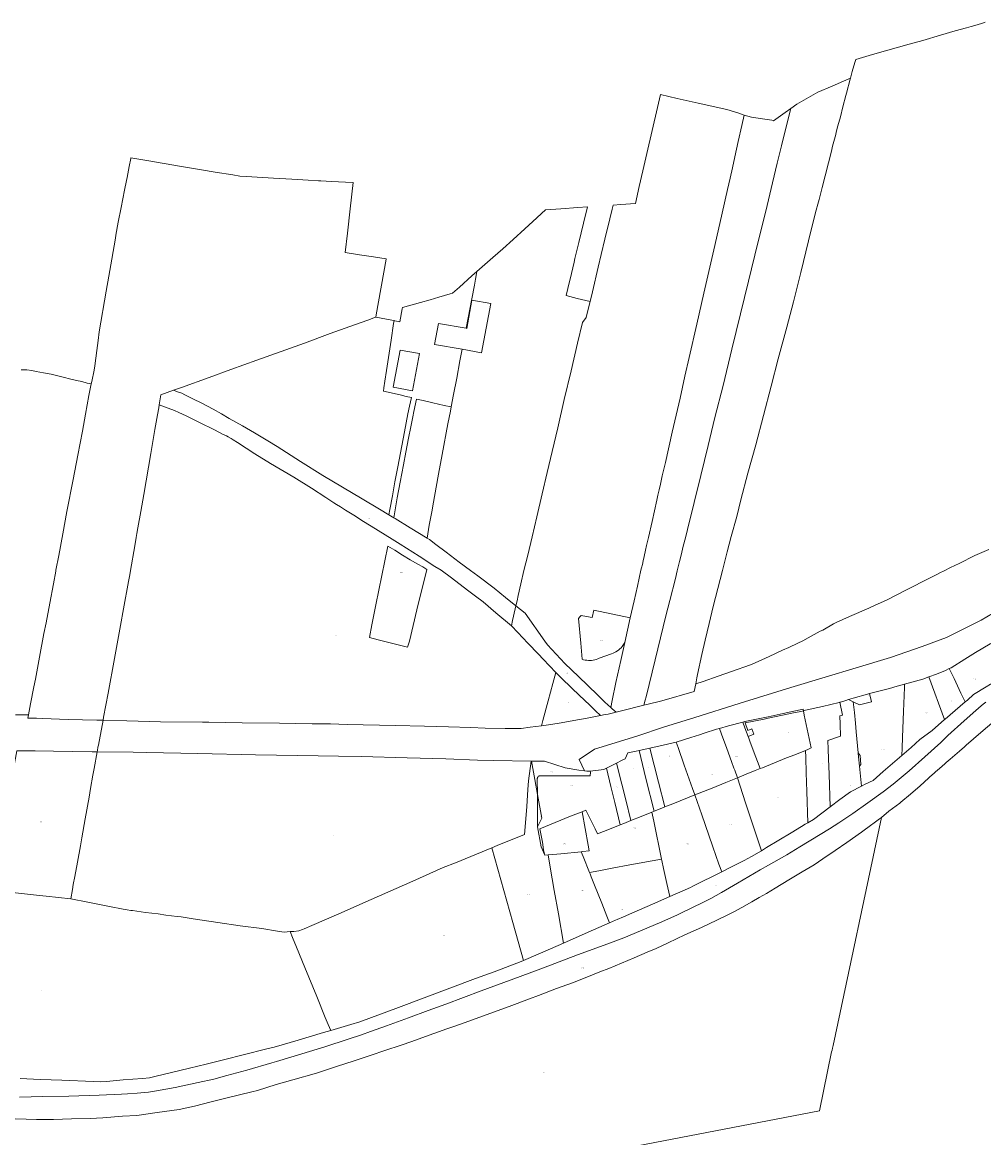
# Model space of a CAD drawing. Header units: metres. Extents: x 125062 to 130098, y 450277 to 452623.
# Tile 15 of 18: x 128005 to 128641, y 451625 to 452363. Entities that reach past the tile are written whole.
import ezdxf
from ezdxf.enums import TextEntityAlignment as Align

# ---------------------------------------------------------------- set-up
doc = ezdxf.new("R2010")
doc.units = ezdxf.units.M
doc.layers.get('0').update_dxf_attribs({"lineweight": 25})
doc.layers.add('B-WE-KG-GRENS_PERCEEL-GV', color=150, linetype='Continuous', lineweight=18)
doc.layers.add('B-WE-KG-GRENS_PERCEEL-S', color=150, linetype='Continuous', lineweight=25)
doc.styles.add('NLCS-ISO', font='NLCS-ISO.ttf')

# ---------------------------------------------------------------- blocks, each defined once
blk = doc.blocks.new('SKG-PERCEELNUMMER-SO')
at = {"style": 'NLCS-ISO', "oblique": 10, "flags": 1}
blk.add_attdef('GEMEENTECODE', text='', height=1.8, dxfattribs=at).set_placement((0, 2.6), align=Align.MIDDLE_CENTER)
at = {"style": 'NLCS-ISO', "oblique": 10}
blk.add_attdef('SECTIE', text='', height=1.8, dxfattribs=at).set_placement((-0.5, 0), align=Align.MIDDLE_RIGHT)
blk.add_attdef('PERCEELNUMMER', text='', height=1.8, dxfattribs=at).set_placement((0.5, 0), align=Align.MIDDLE_LEFT)

msp = doc.modelspace()

# ---------------------------------------------------------------- linework, layer by layer
at = {"layer": 'B-WE-KG-GRENS_PERCEEL-GV', "flags": 128}
for points in [[(128642.145, 452362.826), (128640.299, 452362.29), (128636.844, 452361.22), (128632.854, 452360.15), (128629.7, 452359.191), (128622.211, 452357.093), (128612.553, 452354.334), (128600.867, 452350.81), (128591.805, 452348.287), (128567.541, 452341.422), (128556.349, 452338.201), (128555.788, 452336.171), (128554.096, 452330.223), (128552.889, 452325.886), (128552.705, 452325.227), (128550.285, 452315.948), (128549.875, 452314.333), (128547.886, 452306.94), (128546.209, 452300.333), (128544.653, 452294.321), (128543.515, 452290.154), (128543.156, 452288.606), (128541.121, 452280.808), (128540.3, 452277.581), (128534.066, 452253.49), (128532.082, 452245.509), (128531.242, 452242.533), (128530.224, 452238.426), (128528.069, 452229.913), (128525.225, 452218.156), (128519.957, 452197.277), (128515.113, 452177.944), (128510.755, 452161.11), (128505.07, 452140.114), (128500.35, 452122.031), (128490.184, 452083.308), (128485.044, 452064.393), (128480.445, 452046.846), (128477.601, 452035.842), (128473.973, 452022.578), (128471.251, 452012.526), (128468.125, 452000), (128461.957, 451976.312), (128459.304, 451965.098), (128456.709, 451954.004), (128454.519, 451944.581), (128451.703, 451931.282), (128451.243, 451929.076), (128450.474, 451925.074), (128455.429, 451926.726), (128465.405, 451930.136), (128474.253, 451933.24), (128486.722, 451937.682), (128489.926, 451939.075), (128499.064, 451943.194), (128508.022, 451947.37), (128512.116, 451949.187), (128518.108, 451951.972), (128521.312, 451953.485), (128524.928, 451955.477), (128532.813, 451959.883), (128534.534, 451960.67), (128541.707, 451964.774), (128543.368, 451965.62), (128552.209, 451969.557), (128565.085, 451975.252), (128569.298, 451977.07), (128576.655, 451980.52), (128590.059, 451987.231), (128605.242, 451994.967), (128610.046, 451997.445), (128612.121, 451998.532), (128614.909, 451999.864), (128619.182, 452001.965), (128624.791, 452004.621), (128635.294, 452009.936), (128644.421, 452014.007)], [(128000.25, 451904.682), (128008.751, 451904.536), (128010.138, 451911.902), (128012.434, 451923.172), (128013.408, 451928.121), (128016.154, 451942.848), (128019.071, 451958.409), (128020.446, 451965.564), (128022.967, 451978.503), (128025.37, 451991.322), (128026.973, 451999.67), (128027.027, 452000.385), (128028.803, 452009.963), (128031.543, 452024.422), (128034.284, 452039.178), (128038.362, 452060.36), (128041.525, 452076.306), (128044.509, 452092.311), (128046.64, 452103.557), (128048.776, 452115.934), (128050.33, 452123.536), (128047.641, 452124.133), (128044.135, 452125.052), (128040.624, 452125.898), (128035.943, 452126.962), (128032.737, 452127.775), (128023.774, 452130.011), (128022.48, 452130.3), (128018.86, 452130.92), (128013.8, 452131.82), (128010.976, 452132.423), (128007.704, 452132.922), (128007.151, 452132.922), (128005.722, 452132.863), (128003.933, 452132.858)], [(128644.421, 452014.007), (128635.294, 452009.936), (128624.791, 452004.621), (128619.182, 452001.965), (128614.909, 451999.864), (128612.121, 451998.532), (128610.046, 451997.445), (128605.242, 451994.967), (128590.059, 451987.231), (128576.655, 451980.52), (128569.298, 451977.07), (128565.085, 451975.252), (128552.209, 451969.557), (128543.368, 451965.62), (128541.707, 451964.774), (128534.534, 451960.67), (128532.813, 451959.883), (128524.928, 451955.477), (128521.312, 451953.485), (128518.108, 451951.972), (128512.116, 451949.187), (128508.022, 451947.37), (128499.064, 451943.194), (128489.926, 451939.075), (128486.722, 451937.682), (128474.253, 451933.24), (128465.405, 451930.136), (128455.429, 451926.726), (128450.474, 451925.074), (128449.525, 451920.132), (128427.96, 451913.954), (128418.096, 451911.438), (128416.189, 451910.97), (128401.337, 451907.321), (128397.712, 451906.404), (128392.602, 451905.112), (128390.462, 451904.738), (128387.376, 451904.147), (128377.501, 451902.258), (128372.269, 451901.265), (128361.449, 451899.278), (128354.669, 451898.214), (128348.464, 451897.367), (128340.812, 451896.322), (128335.043, 451895.444), (128324.265, 451895.6), (128311.165, 451895.858), (128301.637, 451896.143), (128286.809, 451896.565), (128270.909, 451896.98), (128251.675, 451897.429), (128219.757, 451898.198), (128208.62, 451898.53), (128196.652, 451898.677), (128174.918, 451899.047), (128150.326, 451899.395), (128128.117, 451899.643), (128124.007, 451899.79), (128096.201, 451900.054), (128073.811, 451900.539), (128058.16, 451900.987), (128055.119, 451884.5), (128054.772, 451883.187), (128054.432, 451880.922), (128054.287, 451880.133), (128078.137, 451879.793), (128087.009, 451879.682), (128120.891, 451879.047), (128159.18, 451878.208), (128200.565, 451877.451), (128214.022, 451877.197), (128229.146, 451877.014), (128259.399, 451876.114), (128285.124, 451875.417), (128305.969, 451874.623), (128316.627, 451874.466), (128341.627, 451874), (128341.813, 451873.997), (128350.271, 451873.829), (128364.057, 451869.469), (128373.178, 451867.931), (128376.858, 451867.541), (128373.316, 451875.048), (128383.56, 451881.874), (128411.462, 451890.538), (128429.84, 451896.558), (128449.213, 451902.623), (128479.84, 451912.226), (128513.517, 451922.765), (128579.357, 451942.551), (128600.373, 451949.819), (128616.447, 451955.834), (128639.376, 451967.162), (128661.981, 451980.566)], [(128661.981, 451980.566), (128639.376, 451967.162), (128616.447, 451955.834), (128600.373, 451949.819), (128579.357, 451942.551), (128513.517, 451922.765), (128479.84, 451912.226), (128449.213, 451902.623), (128429.84, 451896.558), (128411.462, 451890.538), (128383.56, 451881.874), (128373.316, 451875.048), (128376.858, 451867.541), (128378.422, 451867.375), (128380.565, 451867.392), (128380.717, 451867.41), (128389.607, 451868.473), (128391.319, 451869.289), (128393.285, 451870.227), (128398.108, 451872.667), (128401.41, 451874.338), (128403.842, 451875.488), (128405.479, 451879.489), (128410.948, 451880.543), (128413.002, 451880.993), (128420.151, 451882.56), (128428.958, 451884.491), (128437.517, 451886.461), (128437.588, 451886.484), (128447.198, 451889.512), (128453.019, 451891.402), (128456.166, 451892.438), (128464.125, 451894.999), (128466.132, 451895.558), (128472.264, 451897.264), (128481.689, 451899.816), (128482.9, 451900.144), (128498.355, 451903.298), (128508.341, 451905.458), (128521.537, 451908.297), (128521.731, 451907.288), (128523.15, 451907.595), (128534.324, 451910.121), (128545.378, 451912.765), (128545.812, 451912.856), (128546.269, 451912.951), (128549.774, 451914.049), (128551.591, 451914.67), (128554.584, 451915.693), (128564.091, 451918.207), (128565.602, 451918.592), (128578.768, 451921.951), (128583.877, 451923.478), (128588.646, 451924.822), (128600.809, 451928.251), (128604.796, 451929.658), (128609.775, 451931.415), (128615.769, 451933.902), (128618.334, 451935.151), (128619.506, 451935.776), (128628.513, 451941.322), (128635.683, 451945.902), (128645.463, 451951.573)], [(128642.822, 451923.153), (128634.407, 451918.028), (128630.267, 451914.365), (128628.785, 451913.096), (128615.597, 451901.81), (128615.138, 451901.405), (128607.022, 451894.243), (128598.911, 451888.167), (128592.996, 451883.062), (128586.87, 451877.756), (128574.483, 451867.024), (128567.92, 451861.08), (128562.699, 451858.599), (128560.11, 451857.287), (128553.032, 451853.703), (128545.808, 451848.527), (128539.423, 451843.704), (128528.438, 451835.387), (128524.747, 451833.218), (128523.031, 451832.21), (128520.559, 451830.674), (128513.647, 451826.432), (128497.289, 451816.721), (128493.91, 451814.672), (128487.451, 451810.752), (128482.469, 451808.154), (128473.276, 451803.619), (128467.692, 451800.794), (128448.662, 451791.166), (128447.061, 451790.38), (128433.252, 451784.281), (128421.961, 451779.293), (128408.288, 451773.349), (128402.715, 451770.927), (128398.402, 451769.052), (128397.435, 451768.629), (128393.491, 451766.903), (128379.295, 451760.69), (128363.038, 451753.593), (128354.312, 451749.783), (128336.404, 451742.009), (128334.907, 451741.359), (128316.978, 451734.614), (128304.629, 451730.054), (128253.81, 451711.032), (128228.222, 451701.43), (128222.104, 451699.597), (128208.876, 451695.733), (128204.104, 451694.339), (128187.293, 451689.329), (128171.551, 451684.625), (128165.786, 451683.271), (128137.796, 451676.33), (128126.506, 451673.446), (128115.393, 451670.741), (128102.497, 451667.666), (128093.404, 451665.513), (128088.888, 451664.407), (128084.187, 451664.014), (128071.513, 451663.024), (128060.387, 451662.046), (128056.818, 451661.662), (128051.933, 451661.982), (128030.91, 451662.834), (128016.854, 451663.382), (128012.031, 451663.523), (128003.216, 451663.933)], [(128002.85, 451651.695), (128018.324, 451652.047), (128035.499, 451652.316), (128055.675, 451652.971), (128070.326, 451653.478), (128074.302, 451653.759), (128080.778, 451654.179), (128088.156, 451654.943), (128093.609, 451655.793), (128105.918, 451657.937), (128121.132, 451661.191), (128131.541, 451663.593), (128140.201, 451665.903), (128153.441, 451669.442), (128169.812, 451674.317), (128173.016, 451675.277), (128189.713, 451680.301), (128205.032, 451685.006), (128220.354, 451689.911), (128229.217, 451692.871), (128235.301, 451695.093), (128245.842, 451698.845), (128260.465, 451704.003), (128273.411, 451708.895), (128285.004, 451713.092), (128308.467, 451721.885), (128334.258, 451731.368), (128349.634, 451737.223), (128372.195, 451745.721), (128392.326, 451753.054), (128402.969, 451757.056), (128426.412, 451766.925), (128438.061, 451772.072), (128441.141, 451773.608), (128455.172, 451780.42), (128460.383, 451783.021), (128467.551, 451787.064), (128478.078, 451793.118), (128493.217, 451801.926), (128498.705, 451805.001), (128510.785, 451811.922), (128519.334, 451817.159), (128532.895, 451825.324), (128539.012, 451829.223), (128545.104, 451833.045), (128554.457, 451839.279), (128564.314, 451846.311), (128574.547, 451853.641), (128581.193, 451858.637), (128591.758, 451867.541), (128602.1, 451876.797), (128612.768, 451886.326), (128617.438, 451890.806), (128628.256, 451900.584), (128635.963, 451907.401), (128637.67, 451908.994), (128639.352, 451910.437), (128640.832, 451911.705), (128642.563, 451912.998)], [(128642.563, 451912.998), (128640.832, 451911.705), (128639.352, 451910.437), (128637.67, 451908.994), (128635.963, 451907.401), (128628.256, 451900.584), (128617.438, 451890.806), (128612.768, 451886.326), (128602.1, 451876.797), (128591.758, 451867.541), (128581.193, 451858.637), (128574.547, 451853.641), (128564.314, 451846.311), (128554.457, 451839.279), (128545.104, 451833.045), (128539.012, 451829.223), (128532.895, 451825.324), (128519.334, 451817.159), (128510.785, 451811.922), (128498.705, 451805.001), (128493.217, 451801.926), (128478.078, 451793.118), (128467.551, 451787.064), (128460.383, 451783.021), (128455.172, 451780.42), (128441.141, 451773.608), (128438.061, 451772.072), (128426.412, 451766.925), (128402.969, 451757.056), (128392.326, 451753.054), (128372.195, 451745.721), (128349.634, 451737.223), (128334.258, 451731.368), (128308.467, 451721.885), (128285.004, 451713.092), (128273.411, 451708.895), (128260.465, 451704.003), (128245.842, 451698.845), (128235.301, 451695.093), (128229.217, 451692.871), (128220.354, 451689.911), (128205.032, 451685.006), (128189.713, 451680.301), (128173.016, 451675.277), (128169.812, 451674.317), (128153.441, 451669.442), (128140.201, 451665.903), (128131.541, 451663.593), (128121.132, 451661.191), (128105.918, 451657.937), (128093.609, 451655.793), (128088.156, 451654.943), (128080.778, 451654.179), (128074.302, 451653.759), (128070.326, 451653.478), (128055.675, 451652.971), (128035.499, 451652.316), (128018.324, 451652.047), (128002.85, 451651.695)], [(127999.952, 451637.263), (128007.221, 451636.975), (128014.221, 451636.843), (128025.421, 451636.917), (128037.397, 451637.163), (128049.674, 451637.407), (128057.951, 451638.02), (128071.031, 451638.961), (128080.583, 451639.517), (128093.917, 451641.407), (128108.476, 451643.366), (128118.611, 451645.671), (128129.824, 451648.495), (128140.235, 451651.048), (128156.754, 451655.074), (128160.508, 451656.007), (128172.85, 451659.877), (128183.764, 451662.978), (128199.46, 451667.557), (128212.755, 451671.948), (128224.496, 451675.645), (128235.738, 451679.395), (128244.727, 451682.379), (128255.418, 451686.006), (128262.504, 451688.4), (128271.519, 451691.634), (128285.642, 451696.796), (128291.1, 451698.621), (128300.215, 451701.905), (128309.28, 451705.24), (128326.984, 451711.685), (128340.432, 451716.675), (128346.341, 451718.774), (128358.237, 451723.521), (128368.804, 451727.298), (128373.964, 451729.3), (128382.153, 451732.513), (128387.087, 451734.441), (128392.897, 451736.84), (128409.654, 451743.79), (128418.421, 451747.526), (128424.357, 451750.025), (128432.298, 451753.739), (128443.322, 451758.915), (128454.269, 451763.791), (128464.366, 451768.771), (128471.206, 451772.016), (128475.79, 451774.17), (128480.929, 451777.097), (128487.546, 451780.843), (128492.534, 451783.745), (128497.32, 451786.349), (128502.961, 451789.924), (128512.136, 451795.483), (128521.035, 451800.719), (128528.981, 451805.359), (128534.573, 451809.209), (128542.748, 451814.747), (128550.547, 451820.088), (128560.103, 451826.971), (128567, 451831.94), (128567.647, 451832.411), (128570.342, 451834.375), (128572.218, 451835.742), (128573.34, 451836.664), (128578.39, 451840.815), (128585.496, 451846.196), (128586.267, 451846.78), (128592.541, 451852.077), (128598.991, 451857.524), (128607.485, 451865.223), (128607.801, 451865.51), (128607.922, 451865.616), (128608.361, 451866.003), (128608.58, 451866.196), (128609.237, 451866.776), (128611.869, 451869.097), (128615.38, 451872.191), (128615.818, 451872.577), (128616.256, 451872.964), (128618.946, 451875.336), (128625.044, 451880.62), (128628.332, 451883.47), (128629.438, 451884.448), (128639.1, 451892.997), (128648.109, 451900.458)], [(128001.087, 451880.858), (128013.293, 451880.728), (128025.322, 451880.462), (128050.925, 451880.181), (128054.287, 451880.133), (128054.432, 451880.922), (128054.772, 451883.187), (128055.119, 451884.5), (128058.16, 451900.987), (128054.1, 451901.103), (128034.985, 451901.553), (128018.072, 451902.079), (128014.081, 451902.286), (128010.389, 451902.437), (128008.364, 451902.481), (128008.751, 451904.536), (128000.25, 451904.682)], [(128648.109, 451900.458), (128639.1, 451892.997), (128629.438, 451884.448), (128628.332, 451883.47), (128625.044, 451880.62), (128618.946, 451875.336), (128616.256, 451872.964), (128615.818, 451872.577), (128615.38, 451872.191), (128611.869, 451869.097), (128609.237, 451866.776), (128608.58, 451866.196), (128608.361, 451866.003), (128607.922, 451865.616), (128607.801, 451865.51), (128607.485, 451865.223), (128598.991, 451857.524), (128592.541, 451852.077), (128586.267, 451846.78), (128585.496, 451846.196), (128578.39, 451840.815), (128573.34, 451836.664), (128541.494, 451685.702), (128541.052, 451683.996), (128540.698, 451682.631), (128540.421, 451681.506), (128532.379, 451642.612), (128050.505, 451549.834)], [(128050.505, 451549.834), (128532.379, 451642.612), (128540.421, 451681.506), (128540.698, 451682.631), (128541.052, 451683.996), (128541.494, 451685.702), (128573.34, 451836.664), (128572.218, 451835.742), (128570.342, 451834.375), (128567.647, 451832.411), (128567, 451831.94), (128560.103, 451826.971), (128550.547, 451820.088), (128542.748, 451814.747), (128534.573, 451809.209), (128528.981, 451805.359), (128521.035, 451800.719), (128512.136, 451795.483), (128502.961, 451789.924), (128497.32, 451786.349), (128492.534, 451783.745), (128487.546, 451780.843), (128480.929, 451777.097), (128475.79, 451774.17), (128471.206, 451772.016), (128464.366, 451768.771), (128454.269, 451763.791), (128443.322, 451758.915), (128432.298, 451753.739), (128424.357, 451750.025), (128418.421, 451747.526), (128409.654, 451743.79), (128392.897, 451736.84), (128387.087, 451734.441), (128382.153, 451732.513), (128373.964, 451729.3), (128368.804, 451727.298), (128358.237, 451723.521), (128346.341, 451718.774), (128340.432, 451716.675), (128326.984, 451711.685), (128309.28, 451705.24), (128300.215, 451701.905), (128291.1, 451698.621), (128285.642, 451696.796), (128271.519, 451691.634), (128262.504, 451688.4), (128255.418, 451686.006), (128244.727, 451682.379), (128235.738, 451679.395), (128224.496, 451675.645), (128212.755, 451671.948), (128199.46, 451667.557), (128183.764, 451662.978), (128172.85, 451659.877), (128160.508, 451656.007), (128156.754, 451655.074), (128140.235, 451651.048), (128129.824, 451648.495), (128118.611, 451645.671), (128108.476, 451643.366), (128093.917, 451641.407), (128080.583, 451639.517), (128071.031, 451638.961), (128057.951, 451638.02), (128049.674, 451637.407), (128037.397, 451637.163), (128025.421, 451636.917), (128014.221, 451636.843), (128007.221, 451636.975), (127999.952, 451637.263)], [(128003.216, 451663.933), (128012.031, 451663.523), (128016.854, 451663.382), (128030.91, 451662.834), (128051.933, 451661.982), (128056.818, 451661.662), (128060.387, 451662.046), (128071.513, 451663.024), (128084.187, 451664.014), (128088.888, 451664.407), (128093.404, 451665.513), (128102.497, 451667.666), (128115.393, 451670.741), (128126.506, 451673.446), (128137.796, 451676.33), (128165.786, 451683.271), (128171.551, 451684.625), (128187.293, 451689.329), (128204.104, 451694.339), (128208.876, 451695.733), (128207.159, 451699.721), (128205.277, 451704.41), (128199.575, 451718.239), (128191.809, 451737.292), (128186.228, 451750.883), (128183.56, 451757.293), (128181.944, 451761.128), (128178.139, 451760.862), (128173.558, 451761.423), (128163.332, 451763.093), (128149.028, 451765.008), (128134.246, 451767.158), (128117.855, 451769.653), (128109.867, 451770.902), (128107.186, 451771.179), (128099.737, 451772.075), (128094.67, 451772.81), (128086.317, 451773.892), (128077.68, 451775.07), (128076.548, 451775.185), (128074.104, 451775.652), (128071.486, 451776.017), (128062.363, 451777.803), (128048.112, 451780.612), (128036.743, 451782.831), (128020.455, 451784.628), (128014.02, 451785.294), (128000.315, 451786.856)]]:
    msp.add_lwpolyline(points, dxfattribs=at)
for points in [[(128552.889, 452325.886), (128548.234, 452323.876), (128540.896, 452320.631), (128531.292, 452316.622), (128525.204, 452313.134), (128517.444, 452308.641), (128513.34, 452305.709), (128510.614, 452294.52), (128507.243, 452280.984), (128504.493, 452269.645), (128501.365, 452256.523), (128496.804, 452237.822), (128491.622, 452216.985), (128485.375, 452191.456), (128480.125, 452169.846), (128474.38, 452146.574), (128468.685, 452122.468), (128463.203, 452101.336), (128458.703, 452082.873), (128453.831, 452063.044), (128445.092, 452027.206), (128443.639, 452021.615), (128442.261, 452016.138), (128440.884, 452010.304), (128439.806, 452006.078), (128438.2, 451999.946), (128437.048, 451994.817), (128433.348, 451980.321), (128430.688, 451970), (128423.586, 451940.951), (128417.581, 451916.495), (128417.002, 451914.347), (128416.189, 451910.97), (128418.096, 451911.438), (128427.96, 451913.954), (128449.525, 451920.132), (128450.474, 451925.074), (128451.243, 451929.076), (128451.703, 451931.282), (128454.519, 451944.581), (128456.709, 451954.004), (128459.304, 451965.098), (128461.957, 451976.312), (128468.125, 452000), (128471.251, 452012.526), (128473.973, 452022.578), (128477.601, 452035.842), (128480.445, 452046.846), (128485.044, 452064.393), (128490.184, 452083.308), (128500.35, 452122.031), (128505.07, 452140.114), (128510.755, 452161.11), (128515.113, 452177.944), (128519.957, 452197.277), (128525.225, 452218.156), (128528.069, 452229.913), (128530.224, 452238.426), (128531.242, 452242.533), (128532.082, 452245.509), (128534.066, 452253.49), (128540.3, 452277.581), (128541.121, 452280.808), (128543.156, 452288.606), (128543.515, 452290.154), (128544.653, 452294.321), (128546.209, 452300.333), (128547.886, 452306.94), (128549.875, 452314.333), (128550.285, 452315.948), (128552.705, 452325.227)], [(128482.651, 452301.47), (128478.951, 452302.668), (128470.973, 452305.224), (128452.004, 452309.39), (128438.202, 452312.485), (128427.17, 452315.022), (128425.136, 452306.346), (128421.679, 452291.295), (128418.161, 452276.066), (128415.434, 452264.644), (128413.128, 452254.233), (128410.63, 452242.828), (128400.871, 452242.196), (128395.769, 452241.882), (128395.074, 452239.231), (128393.626, 452232.758), (128390.354, 452219.314), (128387.99, 452209.26), (128385.946, 452200.721), (128382.051, 452184.394), (128380.536, 452178.013), (128378.717, 452170.414), (128378.051, 452167.559), (128375.595, 452164.115), (128372.323, 452150.552), (128367.959, 452132.17), (128363.473, 452113.134), (128359.167, 452094.513), (128355.47, 452078.927), (128352.196, 452064.828), (128348.862, 452050.848), (128345.405, 452035.678), (128342.253, 452022.353), (128339.404, 452010.336), (128336.746, 452000.125), (128334.789, 451991.239), (128333.002, 451983.545), (128332.256, 451979.967), (128331.496, 451976.665), (128337.497, 451971.85), (128350.617, 451953.375), (128352.303, 451950.887), (128363.948, 451938.532), (128372.885, 451929.908), (128385.36, 451917.917), (128390.399, 451913.013), (128394.183, 451909.478), (128395.107, 451914.062), (128397.613, 451925.903), (128400.968, 451940.6), (128403.539, 451952.418), (128401.847, 451949.762), (128401.119, 451948.958), (128400.335, 451948.209), (128399.5, 451947.517), (128398.617, 451946.887), (128397.692, 451946.322), (128396.728, 451945.824), (128395.732, 451945.396), (128394.707, 451945.041), (128386.642, 451941.993), (128385.664, 451941.582), (128384.661, 451941.238), (128383.637, 451940.964), (128382.596, 451940.76), (128381.544, 451940.628), (128380.485, 451940.568), (128379.425, 451940.58), (128378.367, 451940.665), (128377.319, 451940.821), (128376.283, 451941.049), (128375.265, 451941.347), (128374.376, 451952.064), (128372.947, 451968.417), (128373.765, 451969.326), (128374.635, 451970.382), (128378.282, 451969.65), (128381.907, 451968.897), (128382.953, 451973.81), (128407.174, 451968.835), (128409.699, 451980.05), (128411.836, 451989.69), (128414.156, 452000.282), (128414.671, 452001.945), (128415.151, 452004.147), (128415.63, 452006.409), (128416.289, 452009.267), (128417.248, 452013.553), (128417.99, 452016.524), (128419.186, 452021.853), (128421.553, 452032.562), (128424.759, 452046.646), (128425.456, 452049.925), (128426.176, 452053.378), (128427.074, 452057.307), (128428.273, 452062.783), (128429.531, 452068.022), (128430.436, 452071.592), (128434.959, 452091.577), (128440.114, 452114.124), (128443.331, 452128.581), (128446.241, 452141.074), (128451.216, 452163.145), (128455.887, 452183.669), (128463.104, 452215.199), (128468.016, 452236.437), (128471.595, 452252.262), (128473.234, 452259.758), (128474.821, 452266.548), (128476.439, 452273.869), (128478.643, 452283.989), (128481.086, 452294.467)], [(128397.712, 451906.404), (128401.337, 451907.321), (128416.189, 451910.97), (128417.002, 451914.347), (128417.581, 451916.495), (128423.586, 451940.951), (128430.688, 451970), (128433.348, 451980.321), (128437.048, 451994.817), (128438.2, 451999.946), (128439.806, 452006.078), (128440.884, 452010.304), (128442.261, 452016.138), (128443.639, 452021.615), (128445.092, 452027.206), (128453.831, 452063.044), (128458.703, 452082.873), (128463.203, 452101.336), (128468.685, 452122.468), (128474.38, 452146.574), (128480.125, 452169.846), (128485.375, 452191.456), (128491.622, 452216.985), (128496.804, 452237.822), (128501.365, 452256.523), (128504.493, 452269.645), (128507.243, 452280.984), (128510.614, 452294.52), (128513.34, 452305.709), (128509.739, 452303.135), (128501.991, 452297.711), (128500.822, 452298.052), (128494.775, 452298.851), (128487.336, 452299.954), (128482.651, 452301.47), (128481.086, 452294.467), (128478.643, 452283.989), (128476.439, 452273.869), (128474.821, 452266.548), (128473.234, 452259.758), (128471.595, 452252.262), (128468.016, 452236.437), (128463.104, 452215.199), (128455.887, 452183.669), (128451.216, 452163.145), (128446.241, 452141.074), (128443.331, 452128.581), (128440.114, 452114.124), (128434.959, 452091.577), (128430.436, 452071.592), (128429.531, 452068.022), (128428.273, 452062.783), (128427.074, 452057.307), (128426.176, 452053.378), (128425.456, 452049.925), (128424.759, 452046.646), (128421.553, 452032.562), (128419.186, 452021.853), (128417.99, 452016.524), (128417.248, 452013.553), (128416.289, 452009.267), (128415.63, 452006.409), (128415.151, 452004.147), (128414.671, 452001.945), (128414.156, 452000.282), (128411.836, 451989.69), (128409.699, 451980.05), (128407.174, 451968.835), (128405.305, 451960.534), (128403.539, 451952.418), (128400.968, 451940.6), (128397.613, 451925.903), (128395.107, 451914.062), (128394.183, 451909.478), (128395.076, 451908.643)], [(128223.765, 452256.811), (128218.658, 452257.068), (128209.43, 452257.583), (128202.286, 452257.91), (128200.896, 452257.995), (128193.892, 452258.422), (128183.176, 452259.002), (128171.09, 452259.708), (128153.064, 452260.786), (128148.647, 452261.052), (128144.184, 452261.844), (128132.401, 452263.68), (128123.416, 452265.266), (128110.146, 452267.524), (128087.117, 452271.312), (128076.575, 452273.114), (128076.524, 452272.785), (128075.49, 452267.49), (128074.09, 452260.231), (128073.649, 452258.101), (128072.328, 452251.723), (128070.076, 452240.24), (128068.25, 452230.541), (128066.718, 452222.055), (128066.36, 452220.069), (128063.979, 452206.085), (128062.027, 452194.839), (128060.259, 452184.902), (128055.621, 452157.946), (128055.002, 452152.351), (128054.022, 452145.745), (128052.689, 452135.57), (128052.299, 452132.593), (128050.661, 452125.156), (128050.33, 452123.536), (128048.776, 452115.934), (128046.64, 452103.557), (128044.509, 452092.311), (128041.525, 452076.306), (128038.362, 452060.36), (128034.284, 452039.178), (128031.543, 452024.422), (128028.803, 452009.963), (128027.027, 452000.385), (128026.973, 451999.67), (128025.37, 451991.322), (128022.967, 451978.503), (128020.446, 451965.564), (128019.071, 451958.409), (128016.154, 451942.848), (128013.408, 451928.121), (128012.434, 451923.172), (128010.138, 451911.902), (128008.751, 451904.536), (128008.364, 451902.481), (128010.389, 451902.437), (128014.081, 451902.286), (128018.072, 451902.079), (128034.985, 451901.553), (128054.1, 451901.103), (128058.16, 451900.987), (128058.55, 451903.102), (128059.919, 451910.912), (128061.526, 451918.842), (128065.756, 451941.916), (128069.697, 451963.796), (128071.698, 451974.647), (128075.013, 451992.772), (128075.812, 451997.303), (128076.33, 452000), (128079.148, 452016.482), (128080.135, 452021.899), (128080.597, 452024.581), (128081.254, 452028.273), (128083.164, 452039.169), (128085.133, 452050.482), (128089.883, 452077.533), (128092.509, 452093.421), (128094.217, 452103.121), (128095.01, 452107.702), (128095.361, 452109.795), (128096.474, 452116.424), (128104.859, 452119.392), (128110.013, 452121.217), (128128.321, 452127.75), (128142.813, 452133.049), (128159.87, 452139.23), (128191.418, 452150.592), (128208.474, 452156.832), (128221.594, 452161.482), (128233.522, 452165.779), (128238.605, 452167.638), (128238.723, 452167.681), (128238.729, 452167.716), (128239.027, 452169.37), (128245.615, 452206.045), (128245.67, 452206.353), (128245.559, 452206.369), (128237.149, 452207.566), (128227.925, 452208.915), (128218.463, 452210.42), (128220.006, 452223.299), (128221.74, 452239.31)], [(128369.921, 452204.041), (128370.532, 452206.594), (128373.076, 452217.063), (128376.227, 452229.972), (128378.745, 452240.783), (128372.459, 452240.289), (128361.26, 452239.502), (128351.147, 452238.834), (128351.136, 452238.823), (128342.766, 452231.124), (128337.267, 452226.204), (128329.615, 452219.15), (128322.801, 452212.986), (128316.108, 452207.237), (128305.596, 452197.896), (128304.674, 452192.815), (128303.943, 452188.888), (128302.179, 452179.904), (128298.46, 452160.362), (128298.896, 452160.285), (128302.388, 452178.98), (128314.774, 452176.666), (128308.699, 452144.147), (128295.816, 452146.44), (128294.386, 452138.908), (128292.254, 452127.424), (128290.184, 452116.595), (128288.633, 452108.348), (128288.114, 452105.587), (128286.411, 452097.079), (128282.695, 452076.908), (128280.318, 452063.818), (128278.733, 452055.19), (128276.846, 452045.194), (128275.747, 452038.827), (128274.103, 452030.14), (128272.618, 452021.561), (128274.183, 452020.612), (128278.516, 452017.2), (128285.283, 452012.288), (128293.89, 452005.702), (128301.44, 452000.094), (128306.171, 451996.558), (128317.129, 451988.306), (128324.558, 451982.23), (128331.496, 451976.665), (128332.256, 451979.967), (128333.002, 451983.545), (128334.789, 451991.239), (128336.746, 452000.125), (128339.404, 452010.336), (128342.253, 452022.353), (128345.405, 452035.678), (128348.862, 452050.848), (128352.196, 452064.828), (128355.47, 452078.927), (128359.167, 452094.513), (128363.473, 452113.134), (128367.959, 452132.17), (128372.323, 452150.552), (128375.595, 452164.115), (128378.051, 452167.559), (128378.717, 452170.414), (128380.536, 452178.013), (128372.089, 452180.148), (128364.779, 452182.049), (128365.864, 452186.784), (128368.168, 452196.719)], [(128244.113, 452120.896), (128243.908, 452118.842), (128254.752, 452116.266), (128258.916, 452115.296), (128262.258, 452114.498), (128260.936, 452108.876), (128259.884, 452103.692), (128257.747, 452091.78), (128253.363, 452068.634), (128251.416, 452058.698), (128249.71, 452049.594), (128248.005, 452040.55), (128247.29, 452036.988), (128250.554, 452035.026), (128252.92, 452048.152), (128254.869, 452058.624), (128257.061, 452070.048), (128258.703, 452078.437), (128260.409, 452087.72), (128261.929, 452095.216), (128263.266, 452101.701), (128263.996, 452105.39), (128265.721, 452113.555), (128270.041, 452112.63), (128276.466, 452111.114), (128284.021, 452109.356), (128288.633, 452108.348), (128290.184, 452116.595), (128292.254, 452127.424), (128294.386, 452138.908), (128295.816, 452146.44), (128277.532, 452149.694), (128280.144, 452163.617), (128298.46, 452160.362), (128302.179, 452179.904), (128303.943, 452188.888), (128304.674, 452192.815), (128305.596, 452197.896), (128302.301, 452194.969), (128294.112, 452187.5), (128289.455, 452183.573), (128288.02, 452183.178), (128280.508, 452180.947), (128274.725, 452179.184), (128268.346, 452177.425), (128256.417, 452174.055), (128256.256, 452173.175), (128254.71, 452164.701), (128251.378, 452165.309), (128250.777, 452165.419), (128250.483, 452163.446), (128248.829, 452152.496), (128245.828, 452132.441), (128244.726, 452125.3)], [(128262.258, 452114.498), (128258.916, 452115.296), (128254.752, 452116.266), (128243.908, 452118.842), (128244.113, 452120.896), (128244.726, 452125.3), (128245.828, 452132.441), (128248.829, 452152.496), (128250.483, 452163.446), (128250.777, 452165.419), (128249.336, 452165.681), (128238.712, 452167.618), (128238.723, 452167.681), (128238.605, 452167.638), (128233.522, 452165.779), (128221.594, 452161.482), (128208.474, 452156.832), (128191.418, 452150.592), (128159.87, 452139.23), (128142.813, 452133.049), (128128.321, 452127.75), (128110.013, 452121.217), (128104.859, 452119.392), (128106.311, 452118.85), (128108.095, 452118.128), (128110.354, 452117.345), (128112.315, 452116.324), (128113.269, 452115.851), (128117.604, 452113.742), (128123.487, 452110.859), (128131.033, 452106.838), (128136.558, 452103.718), (128141.726, 452100.719), (128150.518, 452095.8), (128158.419, 452091.241), (128167.269, 452085.786), (128173.387, 452082.128), (128188.769, 452072.298), (128203.677, 452063.006), (128216.566, 452055.27), (128229.753, 452047.474), (128241.217, 452040.638), (128247.29, 452036.988), (128248.005, 452040.55), (128249.71, 452049.594), (128251.416, 452058.698), (128253.363, 452068.634), (128257.747, 452091.78), (128259.884, 452103.692), (128260.936, 452108.876)], [(128250.309, 452121.297), (128254.816, 452145.958), (128267.56, 452143.63), (128263.055, 452118.968)], [(128328.467, 451963.475), (128329.199, 451966.965), (128329.95, 451969.947), (128331.496, 451976.665), (128324.558, 451982.23), (128317.129, 451988.306), (128306.171, 451996.558), (128301.44, 452000.094), (128293.89, 452005.702), (128285.283, 452012.288), (128278.516, 452017.2), (128274.183, 452020.612), (128272.618, 452021.561), (128261.531, 452028.287), (128251.493, 452034.462), (128250.554, 452035.026), (128247.29, 452036.988), (128241.217, 452040.638), (128229.753, 452047.474), (128216.566, 452055.27), (128203.677, 452063.006), (128188.769, 452072.298), (128173.387, 452082.128), (128167.269, 452085.786), (128158.419, 452091.241), (128150.518, 452095.8), (128141.726, 452100.719), (128136.558, 452103.718), (128131.033, 452106.838), (128123.487, 452110.859), (128117.604, 452113.742), (128113.269, 452115.851), (128112.315, 452116.324), (128110.354, 452117.345), (128108.095, 452118.128), (128106.311, 452118.85), (128104.859, 452119.392), (128096.474, 452116.424), (128095.361, 452109.795), (128105.52, 452105.92), (128108.289, 452104.698), (128113.269, 452102.327), (128120.281, 452098.844), (128122.539, 452097.762), (128131.513, 452093.378), (128135.24, 452091.455), (128137.303, 452090.401), (128139.981, 452089.087), (128141.052, 452088.49), (128143.015, 452087.356), (128144.305, 452086.623), (128147.16, 452084.72), (128158.68, 452077.32), (128169.04, 452071), (128184.36, 452061.74), (128196.12, 452054.58), (128205.74, 452048.3), (128211, 452044.96), (128212.74, 452043.8), (128215.38, 452042.12), (128218.74, 452040), (128221.858, 452038.068), (128225.239, 452035.941), (128229.575, 452033.184), (128235.633, 452029.466), (128249.59, 452020.714), (128254.757, 452017.537), (128267.5, 452009.68), (128277.9, 452002.7), (128281.887, 452000.231), (128288.736, 451995.175), (128299.336, 451987.099), (128304.666, 451983.091), (128309.874, 451979.32), (128318.085, 451972.179)], [(128250.554, 452035.026), (128251.493, 452034.462), (128261.531, 452028.287), (128272.618, 452021.561), (128274.103, 452030.14), (128275.747, 452038.827), (128276.846, 452045.194), (128278.733, 452055.19), (128280.318, 452063.818), (128282.695, 452076.908), (128286.411, 452097.079), (128288.114, 452105.587), (128288.633, 452108.348), (128284.021, 452109.356), (128276.466, 452111.114), (128270.041, 452112.63), (128265.721, 452113.555), (128263.996, 452105.39), (128263.266, 452101.701), (128261.929, 452095.216), (128260.409, 452087.72), (128258.703, 452078.437), (128257.061, 452070.048), (128254.869, 452058.624), (128252.92, 452048.152)], [(128058.55, 451903.102), (128058.16, 451900.987), (128073.811, 451900.539), (128096.201, 451900.054), (128124.007, 451899.79), (128128.117, 451899.643), (128150.326, 451899.395), (128174.918, 451899.047), (128196.652, 451898.677), (128208.62, 451898.53), (128219.757, 451898.198), (128251.675, 451897.429), (128270.909, 451896.98), (128286.809, 451896.565), (128301.637, 451896.143), (128311.165, 451895.858), (128324.265, 451895.6), (128335.043, 451895.444), (128340.812, 451896.322), (128348.464, 451897.367), (128349.294, 451900.748), (128352.73, 451913.811), (128355.892, 451925.253), (128357.978, 451932.594), (128349.398, 451941.517), (128346.338, 451944.649), (128339.435, 451951.979), (128332.832, 451959.014), (128328.571, 451963.388), (128328.467, 451963.475), (128318.085, 451972.179), (128309.874, 451979.32), (128304.666, 451983.091), (128299.336, 451987.099), (128288.736, 451995.175), (128281.887, 452000.231), (128277.9, 452002.7), (128267.5, 452009.68), (128254.757, 452017.537), (128249.59, 452020.714), (128235.633, 452029.466), (128229.575, 452033.184), (128225.239, 452035.941), (128221.858, 452038.068), (128218.74, 452040), (128215.38, 452042.12), (128212.74, 452043.8), (128211, 452044.96), (128205.74, 452048.3), (128196.12, 452054.58), (128184.36, 452061.74), (128169.04, 452071), (128158.68, 452077.32), (128147.16, 452084.72), (128144.305, 452086.623), (128143.015, 452087.356), (128141.052, 452088.49), (128139.981, 452089.087), (128137.303, 452090.401), (128135.24, 452091.455), (128131.513, 452093.378), (128122.539, 452097.762), (128120.281, 452098.844), (128113.269, 452102.327), (128108.289, 452104.698), (128105.52, 452105.92), (128095.361, 452109.795), (128095.01, 452107.702), (128094.217, 452103.121), (128092.509, 452093.421), (128089.883, 452077.533), (128085.133, 452050.482), (128083.164, 452039.169), (128081.254, 452028.273), (128080.597, 452024.581), (128080.135, 452021.899), (128079.148, 452016.482), (128076.33, 452000), (128075.812, 451997.303), (128075.013, 451992.772), (128071.698, 451974.647), (128069.697, 451963.796), (128065.756, 451941.916), (128061.526, 451918.842), (128059.919, 451910.912)], [(128272.552, 452000.73), (128269.76, 452002.409), (128266.493, 452004.268), (128261.562, 452007.207), (128256.395, 452010.325), (128251.228, 452013.562), (128246.677, 452016.251), (128238.74, 451977.468), (128236.163, 451964.112), (128234.56, 451955.705), (128240.287, 451954.201), (128259.793, 451949.348), (128260.953, 451953.346), (128265.856, 451974.103)], [(128234.56, 451955.705), (128236.163, 451964.112), (128238.74, 451977.468), (128246.677, 452016.251), (128251.228, 452013.562), (128256.395, 452010.325), (128261.562, 452007.207), (128266.493, 452004.268), (128269.76, 452002.409), (128272.552, 452000.73), (128265.856, 451974.103), (128260.953, 451953.346), (128259.793, 451949.348), (128240.287, 451954.201)], [(128328.467, 451963.475), (128328.571, 451963.388), (128332.832, 451959.014), (128339.435, 451951.979), (128346.338, 451944.649), (128349.398, 451941.517), (128357.978, 451932.594), (128361.52, 451929.047), (128368.537, 451922.254), (128373.394, 451917.706), (128380.293, 451910.972), (128384.131, 451907.309), (128387.376, 451904.147), (128390.462, 451904.738), (128392.602, 451905.112), (128397.712, 451906.404), (128395.076, 451908.643), (128394.183, 451909.478), (128390.399, 451913.013), (128385.36, 451917.917), (128372.885, 451929.908), (128363.948, 451938.532), (128352.303, 451950.887), (128350.617, 451953.375), (128337.497, 451971.85), (128331.496, 451976.665), (128329.95, 451969.947), (128329.199, 451966.965)], [(128382.953, 451973.81), (128381.907, 451968.897), (128378.282, 451969.65), (128374.635, 451970.382), (128373.765, 451969.326), (128372.947, 451968.417), (128374.376, 451952.064), (128375.265, 451941.347), (128376.283, 451941.049), (128377.319, 451940.821), (128378.367, 451940.665), (128379.425, 451940.58), (128380.485, 451940.568), (128381.544, 451940.628), (128382.596, 451940.76), (128383.637, 451940.964), (128384.661, 451941.238), (128385.664, 451941.582), (128386.642, 451941.993), (128394.707, 451945.041), (128395.732, 451945.396), (128396.728, 451945.824), (128397.692, 451946.322), (128398.617, 451946.887), (128399.5, 451947.517), (128400.335, 451948.209), (128401.119, 451948.958), (128401.847, 451949.762), (128403.539, 451952.418), (128405.305, 451960.534), (128407.174, 451968.835)], [(128618.334, 451935.151), (128621.585, 451928.528), (128625.946, 451918.857), (128628.785, 451913.096), (128630.267, 451914.365), (128634.407, 451918.028), (128642.822, 451923.153), (128645.548, 451924.841), (128654.144, 451929.67), (128654.852, 451930.568), (128656.574, 451932.424), (128651.237, 451943.054), (128648.223, 451949.058), (128648.026, 451948.959), (128646.305, 451952.053), (128645.463, 451951.573), (128635.683, 451945.902), (128628.513, 451941.322), (128619.506, 451935.776)], [(128357.978, 451932.594), (128355.892, 451925.253), (128352.73, 451913.811), (128349.294, 451900.748), (128348.464, 451897.367), (128354.669, 451898.214), (128361.449, 451899.278), (128372.269, 451901.265), (128377.501, 451902.258), (128387.376, 451904.147), (128384.131, 451907.309), (128380.293, 451910.972), (128373.394, 451917.706), (128368.537, 451922.254), (128361.52, 451929.047)], [(128588.646, 451924.822), (128588.645, 451922.74), (128587.992, 451906.898), (128587.349, 451889.746), (128587.106, 451882.54), (128586.87, 451877.756), (128592.996, 451883.062), (128598.911, 451888.167), (128607.022, 451894.243), (128615.138, 451901.405), (128604.796, 451929.658), (128600.809, 451928.251)], [(128604.796, 451929.658), (128615.138, 451901.405), (128615.597, 451901.81), (128628.785, 451913.096), (128625.946, 451918.857), (128621.585, 451928.528), (128618.334, 451935.151), (128615.769, 451933.902), (128609.775, 451931.415)], [(128586.87, 451877.756), (128587.106, 451882.54), (128587.349, 451889.746), (128587.992, 451906.898), (128588.645, 451922.74), (128588.646, 451924.822), (128583.877, 451923.478), (128578.768, 451921.951), (128565.602, 451918.592), (128566.749, 451913.166), (128558.964, 451911.202), (128554.749, 451913.185), (128555.55, 451906.175), (128556.259, 451899.036), (128556.778, 451893.383), (128558.029, 451879.462), (128559.238, 451877.676), (128559.52, 451874.57), (128559.787, 451871.629), (128558.846, 451870.607), (128559.247, 451866.312), (128560.11, 451857.287), (128562.699, 451858.599), (128567.92, 451861.08), (128574.483, 451867.024)], [(128554.749, 451913.185), (128551.591, 451914.67), (128549.774, 451914.049), (128546.269, 451912.951), (128545.812, 451912.856), (128547.705, 451904.329), (128545.802, 451904.017), (128546.023, 451898.362), (128546.203, 451890.445), (128537.948, 451887.643), (128538.052, 451881.928), (128538.28, 451875.441), (128538.713, 451865.382), (128539.423, 451843.704), (128545.808, 451848.527), (128553.032, 451853.703), (128560.11, 451857.287), (128559.247, 451866.312), (128558.846, 451870.607), (128558.275, 451876.724), (128558.043, 451879.31), (128558.029, 451879.462), (128556.778, 451893.383), (128556.259, 451899.036), (128555.55, 451906.175)], [(128554.749, 451913.185), (128558.964, 451911.202), (128566.749, 451913.166), (128565.602, 451918.592), (128564.091, 451918.207), (128554.584, 451915.693), (128551.591, 451914.67)], [(128482.9, 451900.144), (128483.215, 451899.238), (128495.867, 451901.731), (128498.422, 451902.346), (128516.374, 451906.174), (128518.87, 451906.669), (128521.731, 451907.288), (128521.537, 451908.297), (128508.341, 451905.458), (128498.355, 451903.298)], [(128485.197, 451890.329), (128485.663, 451889.091), (128486.393, 451887.072), (128488.521, 451881.313), (128493.24, 451869.013), (128494.683, 451869.571), (128510.53, 451876.063), (128516.051, 451878.189), (128523.047, 451881.03), (128524.717, 451881.708), (128526.853, 451882.677), (128522.281, 451904.433), (128521.731, 451907.288), (128518.87, 451906.669), (128516.374, 451906.174), (128498.422, 451902.346), (128495.867, 451901.731), (128483.215, 451899.238), (128484.969, 451894.206), (128487.64, 451895.298), (128488.917, 451891.735)], [(128523.047, 451881.03), (128523.269, 451876.338), (128523.584, 451866.279), (128524.036, 451853.898), (128524.747, 451833.218), (128528.438, 451835.387), (128539.423, 451843.704), (128538.713, 451865.382), (128538.28, 451875.441), (128538.052, 451881.928), (128537.948, 451887.643), (128546.203, 451890.445), (128546.023, 451898.362), (128545.802, 451904.017), (128547.705, 451904.329), (128545.812, 451912.856), (128545.378, 451912.765), (128534.324, 451910.121), (128523.15, 451907.595), (128521.731, 451907.288), (128522.281, 451904.433), (128526.853, 451882.677), (128524.717, 451881.708)], [(128466.132, 451895.558), (128467.543, 451891.81), (128471.068, 451882.371), (128474.17, 451873.761), (128475.812, 451869.249), (128476.357, 451868.062), (128478.041, 451862.915), (128483.939, 451865.322), (128489.815, 451867.689), (128493.24, 451869.013), (128488.521, 451881.313), (128486.393, 451887.072), (128485.663, 451889.091), (128485.197, 451890.329), (128483.05, 451896.037), (128481.689, 451899.816), (128472.264, 451897.264)], [(128481.689, 451899.816), (128483.05, 451896.037), (128485.197, 451890.329), (128488.917, 451891.735), (128487.64, 451895.298), (128484.969, 451894.206), (128483.215, 451899.238), (128482.9, 451900.144)], [(128466.132, 451895.558), (128464.125, 451894.999), (128456.166, 451892.438), (128453.019, 451891.402), (128447.198, 451889.512), (128437.588, 451886.484), (128438.854, 451882.899), (128442.872, 451871.32), (128448.347, 451855.941), (128449.826, 451851.658), (128461.325, 451856.159), (128470.406, 451859.801), (128478.041, 451862.915), (128476.357, 451868.062), (128475.812, 451869.249), (128474.17, 451873.761), (128471.068, 451882.371), (128467.543, 451891.81)], [(128437.588, 451886.484), (128437.517, 451886.461), (128428.958, 451884.491), (128420.151, 451882.56), (128425.823, 451860.106), (128429.925, 451843.605), (128435.327, 451845.721), (128449.826, 451851.658), (128448.347, 451855.941), (128442.872, 451871.32), (128438.854, 451882.899)], [(127984.259, 451787.994), (127986.094, 451788.416), (128000.315, 451786.856), (128014.02, 451785.294), (128020.455, 451784.628), (128036.743, 451782.831), (128037.927, 451788.929), (128038.496, 451792.327), (128039.528, 451797.515), (128041.242, 451806.994), (128043.243, 451817.846), (128044.214, 451823.271), (128046.382, 451835.731), (128048.951, 451850.159), (128049.86, 451855.881), (128051.46, 451864.646), (128052.26, 451869.117), (128054.287, 451880.133), (128050.925, 451880.181), (128025.322, 451880.462), (128013.293, 451880.728), (128001.087, 451880.858), (128000.172, 451875.865), (127994.783, 451846.649)], [(128181.944, 451761.128), (128184.45, 451761.303), (128187.843, 451761.674), (128190.162, 451762.457), (128191.322, 451763.005), (128196.419, 451765.25), (128214.221, 451773.007), (128235.584, 451782.338), (128263.175, 451794.575), (128283.29, 451803.54), (128291.482, 451806.758), (128315.522, 451816.608), (128319.022, 451818.042), (128337.184, 451825.385), (128337.592, 451830.432), (128338.613, 451844.013), (128339.341, 451855.093), (128339.772, 451860.889), (128341.627, 451874), (128316.627, 451874.466), (128305.969, 451874.623), (128285.124, 451875.417), (128259.399, 451876.114), (128229.146, 451877.014), (128214.022, 451877.197), (128200.565, 451877.451), (128159.18, 451878.208), (128120.891, 451879.047), (128087.009, 451879.682), (128078.137, 451879.793), (128054.287, 451880.133), (128052.26, 451869.117), (128051.46, 451864.646), (128049.86, 451855.881), (128048.951, 451850.159), (128046.382, 451835.731), (128044.214, 451823.271), (128043.243, 451817.846), (128041.242, 451806.994), (128039.528, 451797.515), (128038.496, 451792.327), (128037.927, 451788.929), (128036.743, 451782.831), (128048.112, 451780.612), (128062.363, 451777.803), (128071.486, 451776.017), (128074.104, 451775.652), (128076.548, 451775.185), (128077.68, 451775.07), (128086.317, 451773.892), (128094.67, 451772.81), (128099.737, 451772.075), (128107.186, 451771.179), (128109.867, 451770.902), (128117.855, 451769.653), (128134.246, 451767.158), (128149.028, 451765.008), (128163.332, 451763.093), (128173.558, 451761.423), (128178.139, 451760.862)], [(128413.002, 451880.993), (128410.948, 451880.543), (128405.479, 451879.489), (128403.842, 451875.488), (128401.41, 451874.338), (128398.108, 451872.667), (128401.529, 451858.799), (128404.169, 451848.281), (128407.471, 451834.565), (128414.374, 451837.345), (128421.453, 451840.157), (128422.624, 451840.623), (128422.983, 451840.774), (128417.563, 451862.564)], [(128422.983, 451840.774), (128426.957, 451842.442), (128429.925, 451843.605), (128425.823, 451860.106), (128420.151, 451882.56), (128413.002, 451880.993), (128417.563, 451862.564)], [(128478.041, 451862.915), (128483.489, 451846.266), (128488.183, 451831.894), (128493.91, 451814.672), (128497.289, 451816.721), (128513.647, 451826.432), (128520.559, 451830.674), (128523.031, 451832.21), (128524.747, 451833.218), (128524.036, 451853.898), (128523.584, 451866.279), (128523.269, 451876.338), (128523.047, 451881.03), (128516.051, 451878.189), (128510.53, 451876.063), (128494.683, 451869.571), (128493.24, 451869.013), (128489.815, 451867.689), (128483.939, 451865.322)], [(128558.029, 451879.462), (128558.043, 451879.31), (128558.275, 451876.724), (128558.846, 451870.607), (128559.787, 451871.629), (128559.52, 451874.57), (128559.238, 451877.676)], [(128363.038, 451753.593), (128359.555, 451772.804), (128356.876, 451788.383), (128354.139, 451803.782), (128352.733, 451811.858), (128350.625, 451811.734), (128348.142, 451817.252), (128345.838, 451830.511), (128345.701, 451851.907), (128343.933, 451861.754), (128341.813, 451873.997), (128341.627, 451874), (128339.772, 451860.889), (128339.341, 451855.093), (128338.613, 451844.013), (128337.592, 451830.432), (128337.184, 451825.385), (128319.022, 451818.042), (128315.522, 451816.608), (128329.464, 451767.27), (128336.404, 451742.009), (128354.312, 451749.783)], [(128343.933, 451861.754), (128345.701, 451851.907), (128345.634, 451862.362), (128345.697, 451862.738), (128345.828, 451863.097), (128346.023, 451863.425), (128346.274, 451863.712), (128346.574, 451863.948), (128346.912, 451864.125), (128347.277, 451864.238), (128347.656, 451864.281), (128362.714, 451864.283), (128380.066, 451864.232), (128380.621, 451864.23), (128380.812, 451866.603), (128380.717, 451867.41), (128380.565, 451867.392), (128378.422, 451867.375), (128376.858, 451867.541), (128373.178, 451867.931), (128364.057, 451869.469), (128350.271, 451873.829), (128341.813, 451873.997)], [(128400.53, 451831.78), (128402.918, 451832.732), (128407.471, 451834.565), (128404.169, 451848.281), (128401.529, 451858.799), (128398.108, 451872.667), (128393.285, 451870.227), (128391.319, 451869.289), (128394.303, 451857.191), (128396.983, 451846.518)], [(128350.625, 451811.734), (128349.824, 451815.3), (128349.012, 451820.295), (128347.277, 451829.153), (128357.485, 451833.398), (128367.516, 451837.464), (128375.281, 451840.494), (128377.786, 451841.472), (128383.952, 451829.194), (128385.526, 451825.872), (128393.48, 451828.969), (128400.53, 451831.78), (128396.983, 451846.518), (128394.303, 451857.191), (128391.319, 451869.289), (128389.607, 451868.473), (128380.717, 451867.41), (128380.812, 451866.603), (128380.621, 451864.23), (128380.066, 451864.232), (128362.714, 451864.283), (128347.656, 451864.281), (128347.277, 451864.238), (128346.912, 451864.125), (128346.574, 451863.948), (128346.274, 451863.712), (128346.023, 451863.425), (128345.828, 451863.097), (128345.697, 451862.738), (128345.634, 451862.362), (128345.701, 451851.907), (128348.534, 451836.128), (128345.838, 451830.511), (128348.142, 451817.252)], [(128493.91, 451814.672), (128488.183, 451831.894), (128483.489, 451846.266), (128478.041, 451862.915), (128470.406, 451859.801), (128461.325, 451856.159), (128449.826, 451851.658), (128454.435, 451838.305), (128459.121, 451825.064), (128461.8, 451817.284), (128465.877, 451805.706), (128467.692, 451800.794), (128473.276, 451803.619), (128482.469, 451808.154), (128487.451, 451810.752)], [(128348.534, 451836.128), (128345.701, 451851.907), (128345.838, 451830.511)], [(128427.927, 451809.101), (128428.129, 451808.12), (128429.224, 451802.807), (128431.383, 451792.94), (128433.252, 451784.281), (128447.061, 451790.38), (128448.662, 451791.166), (128467.692, 451800.794), (128465.877, 451805.706), (128461.8, 451817.284), (128459.121, 451825.064), (128454.435, 451838.305), (128449.826, 451851.658), (128435.327, 451845.721), (128429.925, 451843.605), (128426.957, 451842.442), (128422.983, 451840.774), (128422.624, 451840.623), (128421.453, 451840.157), (128421.868, 451838.295), (128422.732, 451834.312)], [(128375.281, 451840.494), (128367.516, 451837.464), (128357.485, 451833.398), (128347.277, 451829.153), (128349.012, 451820.295), (128349.824, 451815.3), (128350.625, 451811.734), (128352.733, 451811.858), (128352.946, 451811.871), (128361.216, 451812.648), (128374.73, 451813.96), (128375.851, 451814.069), (128379.956, 451814.517), (128379.213, 451818.263)], [(128386.387, 451801.44), (128395.189, 451803.063), (128406.872, 451805.218), (128427.927, 451809.101), (128422.732, 451834.312), (128421.868, 451838.295), (128421.453, 451840.157), (128414.374, 451837.345), (128407.471, 451834.565), (128402.918, 451832.732), (128400.53, 451831.78), (128393.48, 451828.969), (128385.526, 451825.872), (128383.952, 451829.194), (128377.786, 451841.472), (128375.281, 451840.494), (128379.213, 451818.263), (128379.956, 451814.517), (128375.851, 451814.069), (128374.73, 451813.96), (128375.936, 451810.736), (128380.133, 451800.287)], [(128208.876, 451695.733), (128222.104, 451699.597), (128228.222, 451701.43), (128253.81, 451711.032), (128304.629, 451730.054), (128316.978, 451734.614), (128334.907, 451741.359), (128336.404, 451742.009), (128329.464, 451767.27), (128315.522, 451816.608), (128291.482, 451806.758), (128283.29, 451803.54), (128263.175, 451794.575), (128235.584, 451782.338), (128214.221, 451773.007), (128196.419, 451765.25), (128191.322, 451763.005), (128190.162, 451762.457), (128187.843, 451761.674), (128184.45, 451761.303), (128181.944, 451761.128), (128183.56, 451757.293), (128186.228, 451750.883), (128191.809, 451737.292), (128199.575, 451718.239), (128205.277, 451704.41), (128207.159, 451699.721)], [(128380.133, 451800.287), (128375.936, 451810.736), (128374.73, 451813.96), (128361.216, 451812.648), (128352.946, 451811.871), (128352.733, 451811.858), (128354.139, 451803.782), (128356.876, 451788.383), (128359.555, 451772.804), (128363.038, 451753.593), (128379.295, 451760.69), (128393.491, 451766.903), (128391.652, 451771.443), (128388.285, 451779.886), (128383.479, 451791.875), (128381.277, 451797.44), (128380.513, 451799.341)], [(128393.491, 451766.903), (128397.435, 451768.629), (128398.402, 451769.052), (128402.715, 451770.927), (128408.288, 451773.349), (128421.961, 451779.293), (128433.252, 451784.281), (128431.383, 451792.94), (128429.224, 451802.807), (128428.129, 451808.12), (128427.927, 451809.101), (128406.872, 451805.218), (128395.189, 451803.063), (128386.387, 451801.44), (128380.133, 451800.287), (128380.513, 451799.341), (128381.277, 451797.44), (128383.479, 451791.875), (128388.285, 451779.886), (128391.652, 451771.443)]]:
    msp.add_lwpolyline(points, close=True, dxfattribs=at)

# ---------------------------------------------------------------- block references
at = {"layer": 'B-WE-KG-GRENS_PERCEEL-S', "xscale": 0.25, "yscale": 0.25, "zscale": 0.25}
for p, values in [((128233.621, 452034.546), {'PERCEELNUMMER': '519', 'SECTIE': 'F'}), ((128255.222, 451998.945), {'PERCEELNUMMER': '550', 'SECTIE': 'F'}), ((128212.451, 451957.001), {'PERCEELNUMMER': '551', 'SECTIE': 'F'}), ((128387.804, 451953.598), {'PERCEELNUMMER': '806', 'SECTIE': 'F'}), ((128364.799, 451932.324), {'PERCEELNUMMER': '529', 'SECTIE': 'F'}), ((128634.774, 451928.377), {'PERCEELNUMMER': '703', 'SECTIE': 'F'}), ((128564.635, 451917.315), {'PERCEELNUMMER': '567', 'SECTIE': 'F'}), ((128365.842, 451912.565), {'PERCEELNUMMER': '528', 'SECTIE': 'F'}), ((128619.387, 451913.774), {'PERCEELNUMMER': '665', 'SECTIE': 'F'}), ((128506.205, 451904.485), {'PERCEELNUMMER': '573', 'SECTIE': 'F'}), ((128603.111, 451905.876), {'PERCEELNUMMER': '664', 'SECTIE': 'F'}), ((128486.645, 451892.495), {'PERCEELNUMMER': '517', 'SECTIE': 'F'}), ((128511.234, 451892.716), {'PERCEELNUMMER': '522', 'SECTIE': 'F'}), ((128432.328, 451877.337), {'PERCEELNUMMER': '686', 'SECTIE': 'F'}), ((128477.214, 451877.215), {'PERCEELNUMMER': '525', 'SECTIE': 'F'}), ((128574.063, 451881.952), {'PERCEELNUMMER': '726', 'SECTIE': 'F'}), ((128419.035, 451869.879), {'PERCEELNUMMER': '733', 'SECTIE': 'F'}), ((128533.752, 451872.466), {'PERCEELNUMMER': '538', 'SECTIE': 'F'}), ((128558.841, 451876.228), {'PERCEELNUMMER': '727', 'SECTIE': 'F'}), ((128354.856, 451866.866), {'PERCEELNUMMER': '666', 'SECTIE': 'F'}), ((128408.48, 451869.219), {'PERCEELNUMMER': '732', 'SECTIE': 'F'}), ((128460.334, 451865), {'PERCEELNUMMER': '524', 'SECTIE': 'F'}), ((128367.942, 451857.755), {'PERCEELNUMMER': '735', 'SECTIE': 'F'}), ((128397.817, 451856.839), {'PERCEELNUMMER': '734', 'SECTIE': 'F'}), ((128552.323, 451857.485), {'PERCEELNUMMER': '523', 'SECTIE': 'F'}), ((128504.575, 451849.5), {'PERCEELNUMMER': '545', 'SECTIE': 'F'}), ((128016.902, 451833.578), {'PERCEELNUMMER': '330', 'SECTIE': 'F'}), ((128347.255, 451837.135), {'PERCEELNUMMER': '668', 'SECTIE': 'F'}), ((128409.882, 451829.787), {'PERCEELNUMMER': '728', 'SECTIE': 'F'}), ((128473.21, 451832.352), {'PERCEELNUMMER': '558', 'SECTIE': 'F'}), ((128210.834, 451824.814), {'PERCEELNUMMER': '518', 'SECTIE': 'F'}), ((128363.107, 451819.01), {'PERCEELNUMMER': '536', 'SECTIE': 'F'}), ((128444.97, 451819.217), {'PERCEELNUMMER': '557', 'SECTIE': 'F'}), ((128463.35, 451791.552), {'PERCEELNUMMER': '581', 'SECTIE': 'F'}), ((128339.484, 451785.712), {'PERCEELNUMMER': '805', 'SECTIE': 'F'}), ((128374.891, 451788.378), {'PERCEELNUMMER': '554', 'SECTIE': 'F'}), ((128400.985, 451775.596), {'PERCEELNUMMER': '729', 'SECTIE': 'F'}), ((128282.915, 451758.658), {'PERCEELNUMMER': '804', 'SECTIE': 'F'}), ((128375.285, 451736.975), {'PERCEELNUMMER': '300', 'SECTIE': 'G'}), ((128016.852, 451722.242), {'PERCEELNUMMER': '546', 'SECTIE': 'F'}), ((128349.202, 451668.064), {'PERCEELNUMMER': '495', 'SECTIE': 'G'})]:
    msp.add_blockref('SKG-PERCEELNUMMER-SO', p, dxfattribs=at).add_auto_attribs(values)

doc.saveas('drawing.dxf')
